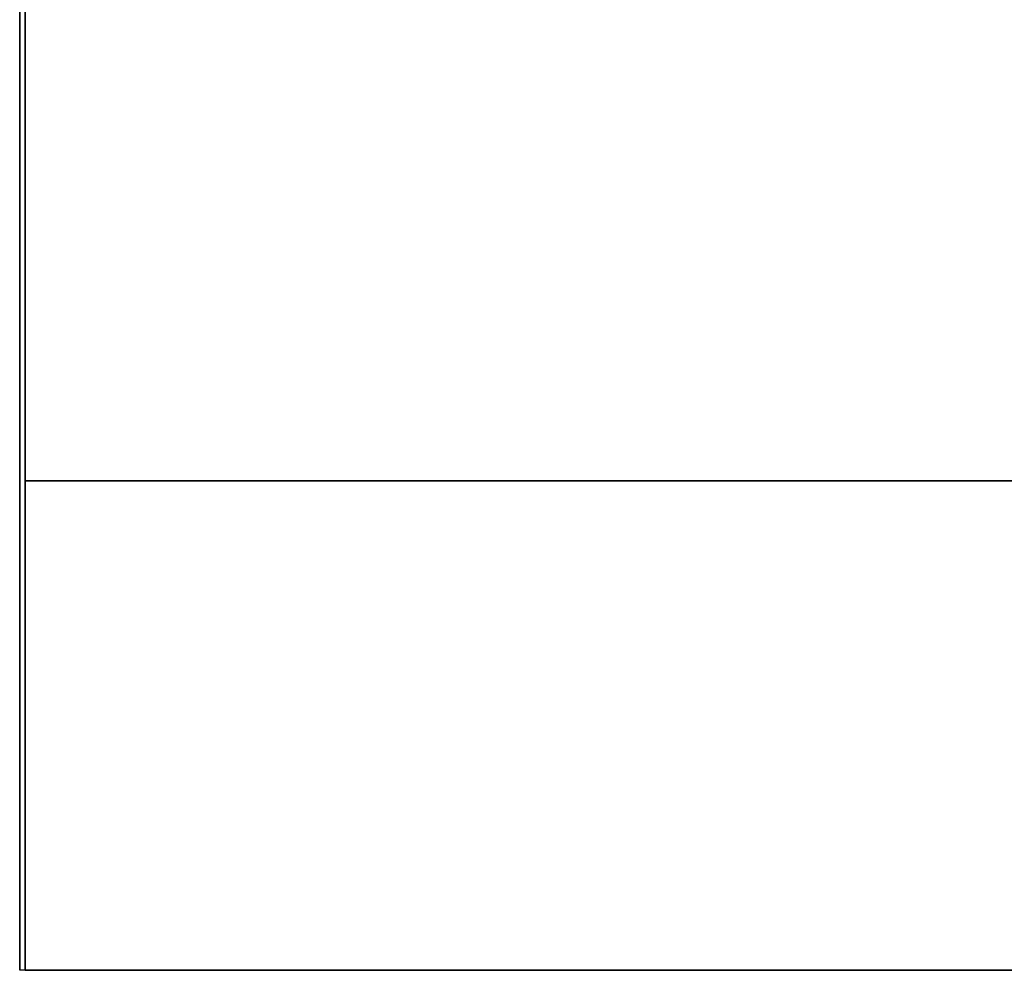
# Model space of a CAD drawing. Header units: millimetres. Extents: x 0 to 350, y 4 to 354.
# Tile 1 of 24: x 0 to 16, y 4 to 20. Entities that reach past the tile are written whole.
import ezdxf

# ---------------------------------------------------------------- set-up
doc = ezdxf.new("R2010")
doc.units = ezdxf.units.MM
doc.layers.add('Burl Side Table', color=7, linetype='Continuous', true_color=0x000000)

msp = doc.modelspace()

# ---------------------------------------------------------------- linework, layer by layer
at = {"layer": 'Burl Side Table'}
for p, q in [((-0.089, 19.999, 300), (-0.089, 4, 300)), ((-0.089, 19.999), (-0.089, 4)), ((-0.089, 4, 600), (-0.089, 19.999, 600)), ((-0.089, 19.999, 150), (-0.089, 4, 150)), ((-0.089, 4, 450), (-0.089, 19.999, 450)), ((0, 20, 600), (0, 4, 600)), ((0, 20), (0, 4)), ((0, 4, 300), (0, 20, 300)), ((350, 12, 600), (0, 12, 600)), ((0, 12, 600), (0, 12)), ((0, 12), (350, 12)), ((-0.089, 4), (-0.089, 4, 300)), ((-0.089, 4, 300), (-0.089, 4, 600)), ((0, 4, 600), (-0.089, 4, 600)), ((175, 4, 600), (0, 4, 600)), ((0, 4), (0, 4, 600)), ((0, 4), (350, 4)), ((0, 4, 600), (175, 4, 600)), ((0, 4, 300), (350, 4, 300))]:
    msp.add_line(p, q, dxfattribs=at)

doc.saveas('drawing.dxf')
